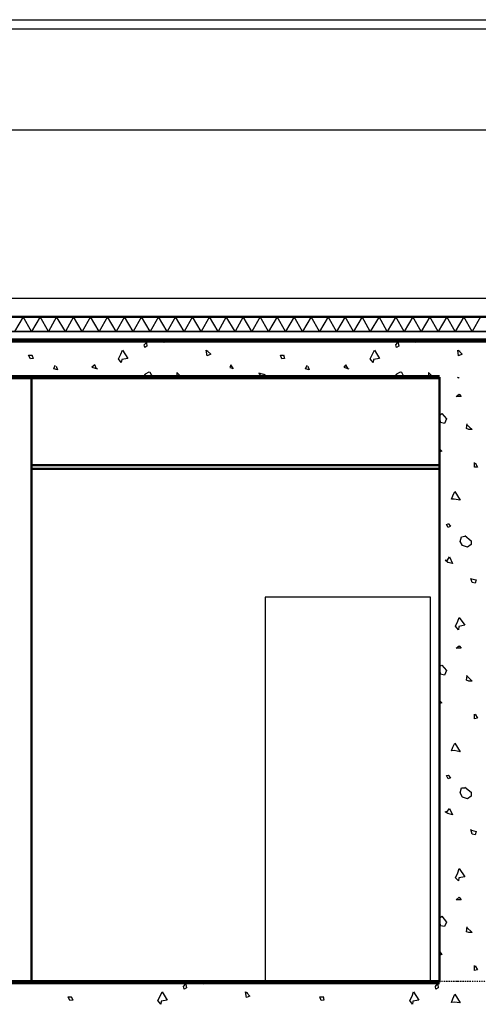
# Model space of a CAD drawing. Extents: x -11408 to 65836, y 12866 to 56869.
# Tile 53 of 68: x 2945 to 5445, y 44926 to 50296. Entities that reach past the tile are written whole.
import ezdxf

# ---------------------------------------------------------------- set-up
doc = ezdxf.new("R2010")
doc.units = 0
doc.linetypes.add('DASHDOT', pattern=[25.4, 12.7, -6.35, 0, -6.35])
doc.layers.add('stramien', color=1, linetype='DASHDOT')
doc.layers.add('vanarris', color=253, linetype='Continuous')

msp = doc.modelspace()

# ---------------------------------------------------------------- linework, layer by layer
at = {"layer": 'stramien', "color": 1, "ltscale": 0.5}
for points in [[(63695.6, 48551.2), (-11408.5, 48551.2)], [(63695.6, 45051.2), (-11408.5, 45051.2)]]:
    msp.add_lwpolyline(points, dxfattribs=at)
at = {"layer": 'vanarris', "lineweight": 25}
for p, q in [((-1601.1, 50296.2), (9308.9, 50296.2)), ((-1601.1, 50246.2), (9308.9, 50246.2)), ((-1241.1, 49696.2), (8958.9, 49696.2)), ((9308.9, 48776.2), (-1601.1, 48776.2)), ((2963.9, 48676.2), (2916.4, 48596.2)), ((3008.9, 48596.2), (2963.9, 48676.2)), ((3056.4, 48676.2), (3008.9, 48596.2)), ((3101.4, 48596.2), (3056.4, 48676.2)), ((3146.4, 48676.2), (3101.4, 48596.2)), ((3193.9, 48596.2), (3146.4, 48676.2)), ((3238.9, 48676.2), (3193.9, 48596.2)), ((3286.4, 48596.2), (3238.9, 48676.2)), ((3331.4, 48676.2), (3286.4, 48596.2)), ((3378.9, 48596.2), (3331.4, 48676.2)), ((3423.9, 48676.2), (3378.9, 48596.2)), ((3471.4, 48596.2), (3423.9, 48676.2)), ((3516.4, 48676.2), (3471.4, 48596.2)), ((3563.9, 48596.2), (3516.4, 48676.2)), ((3608.9, 48676.2), (3563.9, 48596.2)), ((3656.4, 48596.2), (3608.9, 48676.2)), ((3701.4, 48676.2), (3656.4, 48596.2)), ((3748.9, 48596.2), (3701.4, 48676.2)), ((3793.9, 48676.2), (3748.9, 48596.2)), ((3841.4, 48596.2), (3793.9, 48676.2)), ((3886.4, 48676.2), (3841.4, 48596.2)), ((3933.9, 48596.2), (3886.4, 48676.2)), ((3978.9, 48676.2), (3933.9, 48596.2)), ((4026.4, 48596.2), (3978.9, 48676.2)), ((4071.4, 48676.2), (4026.4, 48596.2)), ((4118.9, 48596.2), (4071.4, 48676.2)), ((4163.9, 48676.2), (4118.9, 48596.2)), ((4211.4, 48596.2), (4163.9, 48676.2)), ((4256.4, 48676.2), (4211.4, 48596.2)), ((4301.4, 48596.2), (4256.4, 48676.2)), ((4348.9, 48676.2), (4301.4, 48596.2)), ((4393.9, 48596.2), (4348.9, 48676.2)), ((4441.4, 48676.2), (4393.9, 48596.2)), ((4486.4, 48596.2), (4441.4, 48676.2)), ((4533.9, 48676.2), (4486.4, 48596.2)), ((4578.9, 48596.2), (4533.9, 48676.2)), ((4626.4, 48676.2), (4578.9, 48596.2)), ((4671.4, 48596.2), (4626.4, 48676.2)), ((4718.9, 48676.2), (4671.4, 48596.2)), ((4763.9, 48596.2), (4718.9, 48676.2)), ((4811.4, 48676.2), (4763.9, 48596.2)), ((4856.4, 48596.2), (4811.4, 48676.2)), ((4903.9, 48676.2), (4856.4, 48596.2)), ((4948.9, 48596.2), (4903.9, 48676.2)), ((4996.4, 48676.2), (4948.9, 48596.2)), ((5041.4, 48596.2), (4996.4, 48676.2)), ((5088.9, 48676.2), (5041.4, 48596.2)), ((5133.9, 48596.2), (5088.9, 48676.2)), ((5181.4, 48676.2), (5133.9, 48596.2)), ((5226.4, 48596.2), (5181.4, 48676.2)), ((5273.9, 48676.2), (5226.4, 48596.2)), ((5318.9, 48596.2), (5273.9, 48676.2)), ((5366.4, 48676.2), (5318.9, 48596.2)), ((5411.4, 48596.2), (5366.4, 48676.2)), ((5456.4, 48676.2), (5411.4, 48596.2)), ((3733.9, 48536.2), (3726.4, 48546.2)), ((3731.4, 48546.2), (3733.9, 48536.2)), ((5103.9, 48536.2), (5096.4, 48546.2)), ((5103.9, 48546.2), (5103.9, 48536.2)), ((3496.4, 48471.2), (3506.4, 48493.7)), ((3506.4, 48493.7), (3533.9, 48448.7)), ((3623.9, 48523.7), (3636.4, 48536.2)), ((3626.4, 48508.7), (3623.9, 48523.7)), ((3638.9, 48516.2), (3626.4, 48508.7)), ((3636.4, 48533.7), (3638.9, 48516.2)), ((3966.4, 48463.7), (3961.4, 48493.7)), ((3961.4, 48493.7), (3971.4, 48488.7)), ((4868.9, 48471.2), (4878.9, 48493.7)), ((4878.9, 48493.7), (4906.4, 48448.7)), ((4996.4, 48523.7), (5006.4, 48536.2)), ((4998.9, 48508.7), (4996.4, 48523.7)), ((5011.4, 48516.2), (4998.9, 48508.7)), ((5008.9, 48533.7), (5011.4, 48516.2)), ((5336.4, 48463.7), (5333.9, 48493.7)), ((5333.9, 48493.7), (5343.9, 48488.7)), ((3003.9, 48446.2), (2993.9, 48466.2)), ((2993.9, 48466.2), (3011.4, 48466.2)), ((3018.9, 48448.7), (3003.9, 48446.2)), ((3011.4, 48468.7), (3018.9, 48448.7)), ((3483.9, 48446.2), (3496.4, 48471.2)), ((3498.9, 48426.2), (3483.9, 48446.2)), ((3501.4, 48443.7), (3498.9, 48426.2)), ((3533.9, 48448.7), (3501.4, 48443.7)), ((3986.4, 48471.2), (3966.4, 48463.7)), ((3968.9, 48488.7), (3986.4, 48471.2)), ((4373.9, 48446.2), (4366.4, 48466.2)), ((4366.4, 48466.2), (4383.9, 48466.2)), ((4388.9, 48448.7), (4373.9, 48446.2)), ((4383.9, 48468.7), (4388.9, 48448.7)), ((4856.4, 48446.2), (4868.9, 48471.2)), ((4871.4, 48426.2), (4856.4, 48446.2)), ((4873.9, 48443.7), (4871.4, 48426.2)), ((4906.4, 48448.7), (4873.9, 48443.7)), ((5356.4, 48471.2), (5336.4, 48463.7)), ((5341.4, 48488.7), (5356.4, 48471.2)), ((3131.4, 48391.2), (3138.9, 48411.2)), ((3151.4, 48386.2), (3131.4, 48391.2)), ((3143.9, 48406.2), (3151.4, 48386.2)), ((3353.9, 48413.7), (3338.9, 48401.2)), ((3338.9, 48401.2), (3368.9, 48391.2)), ((3363.9, 48391.2), (3353.9, 48413.7)), ((4096.4, 48413.7), (4091.4, 48398.7)), ((4091.4, 48398.7), (4103.9, 48396.2)), ((4111.4, 48391.2), (4096.4, 48413.7)), ((4503.9, 48391.2), (4511.4, 48411.2)), ((4523.9, 48386.2), (4503.9, 48391.2)), ((4516.4, 48406.2), (4523.9, 48386.2)), ((4723.9, 48413.7), (4711.4, 48401.2)), ((4711.4, 48401.2), (4738.9, 48391.2)), ((4736.4, 48391.2), (4723.9, 48413.7)), ((3628.9, 48363.7), (3616.4, 48346.2)), ((3648.9, 48373.7), (3628.9, 48363.7)), ((3656.4, 48371.2), (3648.9, 48373.7)), ((3671.4, 48346.2), (3656.4, 48371.2)), ((3826.4, 48346.2), (3801.4, 48371.2)), ((3801.4, 48371.2), (3801.4, 48346.2)), ((4276.4, 48361.2), (4248.9, 48368.7)), ((4248.9, 48368.7), (4263.9, 48346.2)), ((4298.9, 48346.2), (4276.4, 48361.2)), ((4998.9, 48363.7), (4986.4, 48346.2)), ((5018.9, 48373.7), (4998.9, 48363.7)), ((5028.9, 48371.2), (5018.9, 48373.7)), ((5041.4, 48346.2), (5028.9, 48371.2)), ((5198.9, 48346.2), (5173.9, 48371.2)), ((5173.9, 48371.2), (5173.9, 48346.2)), ((5336.4, 48341.2), (5331.4, 48346.2)), ((5336.4, 48346.2), (5336.4, 48341.2)), ((5323.9, 48241.2), (5341.4, 48253.7)), ((5351.4, 48241.2), (5323.9, 48241.2)), ((5341.4, 48253.7), (5351.4, 48241.2)), ((5233.9, 48138.7), (5246.4, 48148.7)), ((5236.4, 48118.7), (5233.9, 48121.2)), ((5238.9, 48098.7), (5236.4, 48118.7)), ((5246.4, 48148.7), (5271.4, 48118.7)), ((5271.4, 48118.7), (5261.4, 48093.7)), ((5261.4, 48093.7), (5238.9, 48098.7)), ((5381.4, 48066.2), (5383.9, 48091.2)), ((5381.4, 48088.7), (5411.4, 48061.2)), ((5393.9, 48061.2), (5381.4, 48066.2)), ((5411.4, 48061.2), (5393.9, 48061.2)), ((5233.9, 47956.2), (5246.4, 47943.7)), ((5236.4, 47938.7), (5233.9, 47943.7)), ((5246.4, 47943.7), (5236.4, 47938.7)), ((5423.9, 47856.2), (5423.9, 47881.2)), ((5441.4, 47856.2), (5423.9, 47856.2)), ((5428.9, 47878.7), (5441.4, 47856.2)), ((5298.9, 47681.2), (5306.4, 47698.7)), ((5306.4, 47698.7), (5316.4, 47723.7)), ((5316.4, 47723.7), (5346.4, 47676.2)), ((5313.9, 47681.2), (5298.9, 47681.2)), ((5346.4, 47676.2), (5313.9, 47681.2)), ((5271.4, 47543.7), (5281.4, 47546.2)), ((5281.4, 47526.2), (5271.4, 47543.7)), ((5281.4, 47548.7), (5293.9, 47533.7)), ((5293.9, 47533.7), (5281.4, 47526.2)), ((5346.4, 47451.2), (5353.9, 47476.2)), ((5353.9, 47476.2), (5371.4, 47478.7)), ((5371.4, 47483.7), (5406.4, 47453.7)), ((5358.9, 47428.7), (5346.4, 47451.2)), ((5386.4, 47418.7), (5358.9, 47428.7)), ((5406.4, 47433.7), (5386.4, 47418.7)), ((5406.4, 47453.7), (5406.4, 47433.7)), ((5276.4, 47348.7), (5288.9, 47366.2)), ((5288.9, 47366.2), (5303.9, 47331.2)), ((5278.9, 47336.2), (5263.9, 47348.7)), ((5263.9, 47348.7), (5276.4, 47348.7)), ((5303.9, 47331.2), (5278.9, 47336.2)), ((5411.4, 47226.2), (5403.9, 47248.7)), ((5408.9, 47246.2), (5433.9, 47241.2)), ((5428.9, 47223.7), (5411.4, 47226.2)), ((5433.9, 47241.2), (5428.9, 47223.7)), ((5183.9, 47146.2), (4283.9, 47146.2)), ((4283.9, 47146.2), (4283.9, 45046.2)), ((5183.9, 45046.2), (5183.9, 47146.2)), ((5321.4, 46988.7), (5333.9, 47016.2)), ((5336.4, 46968.7), (5321.4, 46988.7)), ((5333.9, 47016.2), (5341.4, 47036.2)), ((5371.4, 46993.7), (5338.9, 46986.2)), ((5341.4, 47036.2), (5371.4, 46993.7)), ((5338.9, 46986.2), (5336.4, 46968.7)), ((5323.9, 46868.7), (5341.4, 46881.2)), ((5341.4, 46881.2), (5351.4, 46868.7)), ((5351.4, 46868.7), (5323.9, 46868.7)), ((5233.9, 46768.7), (5246.4, 46776.2)), ((5246.4, 46776.2), (5271.4, 46746.2)), ((5236.4, 46748.7), (5233.9, 46751.2)), ((5238.9, 46726.2), (5236.4, 46748.7)), ((5261.4, 46721.2), (5238.9, 46726.2)), ((5271.4, 46746.2), (5261.4, 46721.2)), ((5381.4, 46718.7), (5411.4, 46688.7)), ((5381.4, 46693.7), (5383.9, 46718.7)), ((5393.9, 46688.7), (5381.4, 46693.7)), ((5411.4, 46688.7), (5393.9, 46688.7)), ((5233.9, 46583.7), (5246.4, 46571.2)), ((5236.4, 46566.2), (5233.9, 46571.2)), ((5246.4, 46571.2), (5236.4, 46566.2)), ((5423.9, 46483.7), (5423.9, 46508.7)), ((5428.9, 46508.7), (5441.4, 46486.2)), ((5441.4, 46486.2), (5423.9, 46483.7)), ((5306.4, 46328.7), (5316.4, 46351.2)), ((5316.4, 46351.2), (5346.4, 46303.7)), ((5298.9, 46308.7), (5306.4, 46328.7)), ((5313.9, 46311.2), (5298.9, 46308.7)), ((5346.4, 46303.7), (5313.9, 46311.2)), ((5271.4, 46173.7), (5281.4, 46176.2)), ((5281.4, 46156.2), (5271.4, 46173.7)), ((5281.4, 46176.2), (5293.9, 46161.2)), ((5293.9, 46161.2), (5281.4, 46156.2)), ((5346.4, 46078.7), (5353.9, 46106.2)), ((5358.9, 46056.2), (5346.4, 46078.7)), ((5353.9, 46106.2), (5371.4, 46106.2)), ((5371.4, 46111.2), (5406.4, 46083.7)), ((5406.4, 46083.7), (5406.4, 46061.2)), ((5386.4, 46046.2), (5358.9, 46056.2)), ((5406.4, 46061.2), (5386.4, 46046.2)), ((5263.9, 45976.2), (5276.4, 45978.7)), ((5278.9, 45966.2), (5263.9, 45976.2)), ((5276.4, 45978.7), (5288.9, 45993.7)), ((5288.9, 45993.7), (5303.9, 45958.7)), ((5303.9, 45958.7), (5278.9, 45966.2)), ((5411.4, 45853.7), (5403.9, 45878.7)), ((5408.9, 45876.2), (5433.9, 45868.7)), ((5433.9, 45868.7), (5428.9, 45851.2)), ((5428.9, 45851.2), (5411.4, 45853.7)), ((5333.9, 45643.7), (5341.4, 45666.2)), ((5341.4, 45666.2), (5371.4, 45621.2)), ((5321.4, 45616.2), (5333.9, 45643.7)), ((5336.4, 45598.7), (5321.4, 45616.2)), ((5338.9, 45616.2), (5336.4, 45598.7)), ((5371.4, 45621.2), (5338.9, 45616.2)), ((5323.9, 45496.2), (5341.4, 45511.2)), ((5351.4, 45496.2), (5323.9, 45496.2)), ((5341.4, 45511.2), (5351.4, 45496.2)), ((5233.9, 45396.2), (5246.4, 45406.2)), ((5236.4, 45376.2), (5233.9, 45378.7)), ((5246.4, 45406.2), (5271.4, 45373.7)), ((5238.9, 45353.7), (5236.4, 45376.2)), ((5261.4, 45351.2), (5238.9, 45353.7)), ((5271.4, 45373.7), (5261.4, 45351.2)), ((5381.4, 45321.2), (5383.9, 45348.7)), ((5381.4, 45346.2), (5411.4, 45318.7)), ((5393.9, 45318.7), (5381.4, 45321.2)), ((5411.4, 45318.7), (5393.9, 45318.7)), ((5233.9, 45213.7), (5246.4, 45198.7)), ((5236.4, 45193.7), (5233.9, 45201.2)), ((5246.4, 45198.7), (5236.4, 45193.7)), ((5423.9, 45111.2), (5423.9, 45138.7)), ((5441.4, 45113.7), (5423.9, 45111.2)), ((5428.9, 45136.2), (5441.4, 45113.7)), ((3838.9, 45023.7), (3848.9, 45036.2)), ((3841.4, 45008.7), (3838.9, 45023.7)), ((3853.9, 45016.2), (3841.4, 45008.7)), ((3851.4, 45033.7), (3853.9, 45016.2)), ((3948.9, 45036.2), (3941.4, 45046.2)), ((3946.4, 45046.2), (3948.9, 45036.2)), ((5211.4, 45023.7), (5221.4, 45036.2)), ((5213.9, 45008.7), (5211.4, 45023.7)), ((5226.4, 45016.2), (5213.9, 45008.7)), ((5223.9, 45033.7), (5226.4, 45016.2)), ((3218.9, 44946.2), (3208.9, 44966.2)), ((3208.9, 44966.2), (3226.4, 44966.2)), ((3233.9, 44948.7), (3218.9, 44946.2)), ((3226.4, 44968.7), (3233.9, 44948.7)), ((3698.9, 44946.2), (3711.4, 44971.2)), ((3711.4, 44971.2), (3721.4, 44993.7)), ((3748.9, 44948.7), (3716.4, 44943.7)), ((3721.4, 44993.7), (3748.9, 44948.7)), ((4181.4, 44963.7), (4176.4, 44993.7)), ((4176.4, 44993.7), (4186.4, 44988.7)), ((4198.9, 44971.2), (4181.4, 44963.7)), ((4183.9, 44988.7), (4198.9, 44971.2)), ((4588.9, 44946.2), (4581.4, 44966.2)), ((4581.4, 44966.2), (4598.9, 44966.2)), ((4603.9, 44948.7), (4588.9, 44946.2)), ((4598.9, 44968.7), (4603.9, 44948.7)), ((5071.4, 44946.2), (5083.9, 44971.2)), ((5083.9, 44971.2), (5091.4, 44993.7)), ((5121.4, 44948.7), (5088.9, 44943.7)), ((5091.4, 44993.7), (5121.4, 44948.7)), ((5298.9, 44936.2), (5306.4, 44956.2)), ((5306.4, 44956.2), (5316.4, 44981.2)), ((5316.4, 44981.2), (5346.4, 44933.7)), ((3713.9, 44926.2), (3698.9, 44946.2)), ((3716.4, 44943.7), (3713.9, 44926.2)), ((5086.4, 44926.2), (5071.4, 44946.2)), ((5088.9, 44943.7), (5086.4, 44926.2)), ((5313.9, 44938.7), (5298.9, 44936.2)), ((5346.4, 44933.7), (5313.9, 44938.7))]:
    msp.add_line(p, q, dxfattribs=at)
at = {"layer": 'vanarris', "lineweight": 50}
for p, q in [((9308.9, 48676.2), (-1601.1, 48676.2)), ((3008.9, 48346.2), (3008.9, 45046.2)), ((5233.9, 48346.2), (5233.9, 45046.2)), ((5233.9, 47866.2), (3008.9, 47866.2)), ((5233.9, 47846.2), (3008.9, 47846.2))]:
    msp.add_line(p, q, dxfattribs=at)
at = {"layer": 'vanarris', "lineweight": 35}
msp.add_line((9383.9, 48596.2), (-1761.1, 48596.2), dxfattribs=at)
at = {"layer": 'vanarris', "lineweight": 90}
for p, q in [((-1741.1, 48546.2), (9383.9, 48546.2)), ((-1741.1, 48346.2), (5233.9, 48346.2)), ((2008.9, 45046.2), (5233.9, 45046.2))]:
    msp.add_line(p, q, dxfattribs=at)

doc.saveas('drawing.dxf')
